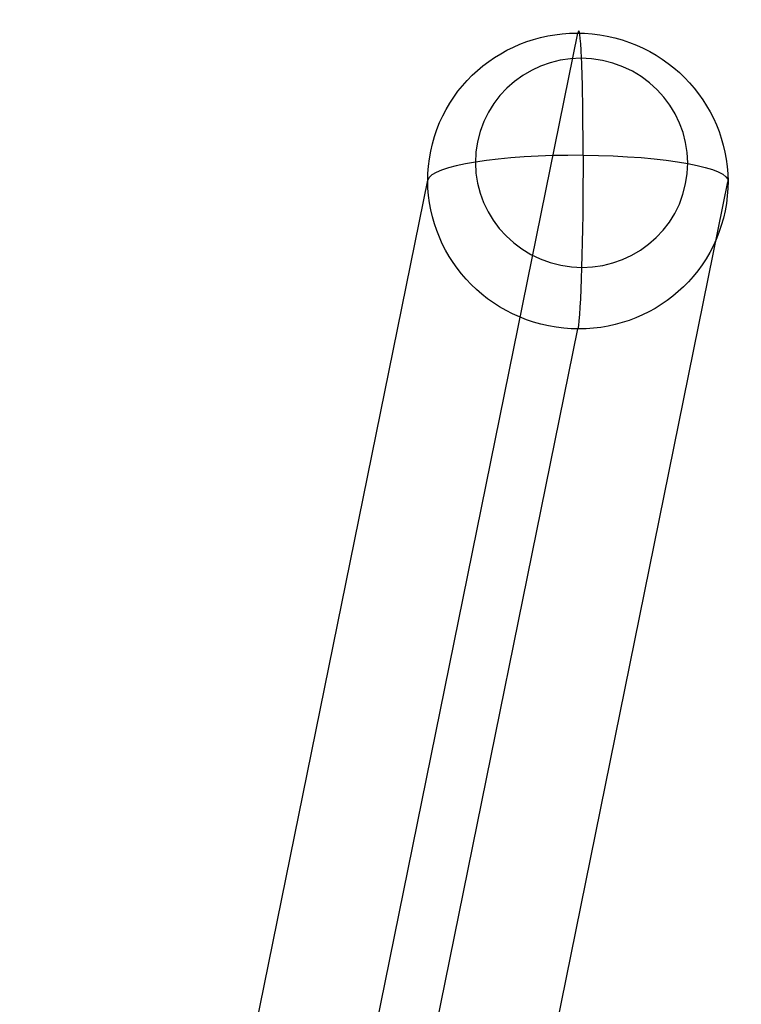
# Model space of a CAD drawing. Extents: x -260 to 296, y -277 to 294.
# Tile 241 of 241: x 219 to 258, y 242 to 294. Entities that reach past the tile are written whole.
import ezdxf

# ---------------------------------------------------------------- set-up
doc = ezdxf.new("R2010")
doc.units = 0
doc.layers.add('PREDEFINITO', color=7, linetype='CONTINUOUS')

msp = doc.modelspace()

# ---------------------------------------------------------------- linework, layer by layer
at = {"layer": 'PREDEFINITO'}
for p, q in [((227.248, 186.506, 629.484), (248.94, 293.41, 15.902)), ((219.208, 178.454, 629.091), (240.945, 285.577, 14.255)), ((235.23, 178.515, 628.741), (256.935, 285.481, 14.803)), ((227.299, 170.997, 625.279), (248.94, 277.647, 13.156))]:
    msp.add_line(p, q, dxfattribs=at)
at = {"layer": 'PREDEFINITO', "extrusion": (-0.034807, -0.17154, 0.984562)}
msp.add_circle((187.189, 326.789, -43.34), 8, dxfattribs=at)
at = {"layer": 'PREDEFINITO', "extrusion": (0.034807, 0.17154, -0.984562)}
msp.add_circle((-187.189, 326.789, 48.997), 5.657, dxfattribs=at)
at = {"layer": 'PREDEFINITO', "extrusion": (0.999394, -0.005974, 0.034291)}
msp.add_arc((287.012, 6.043, 247.581), 8, 279.8893, 9.8893, dxfattribs=at)
at = {"layer": 'PREDEFINITO', "extrusion": (-2.32877e-13, 0.985159, 0.171644)}
msp.add_arc((-248.94, -34.696, 283.785), 8, 268.0053, 358.0053, dxfattribs=at)
at = {"layer": 'PREDEFINITO', "extrusion": (-0.999394, 0.005974, -0.034291)}
msp.add_arc((-287.012, 6.043, -247.581), 8, 260.1107, 350.1107, dxfattribs=at)
at = {"layer": 'PREDEFINITO', "extrusion": (2.17004e-13, -0.985159, -0.171644)}
msp.add_arc((248.94, -34.696, -283.785), 8, 271.9947, 1.9947, dxfattribs=at)

doc.saveas('drawing.dxf')
